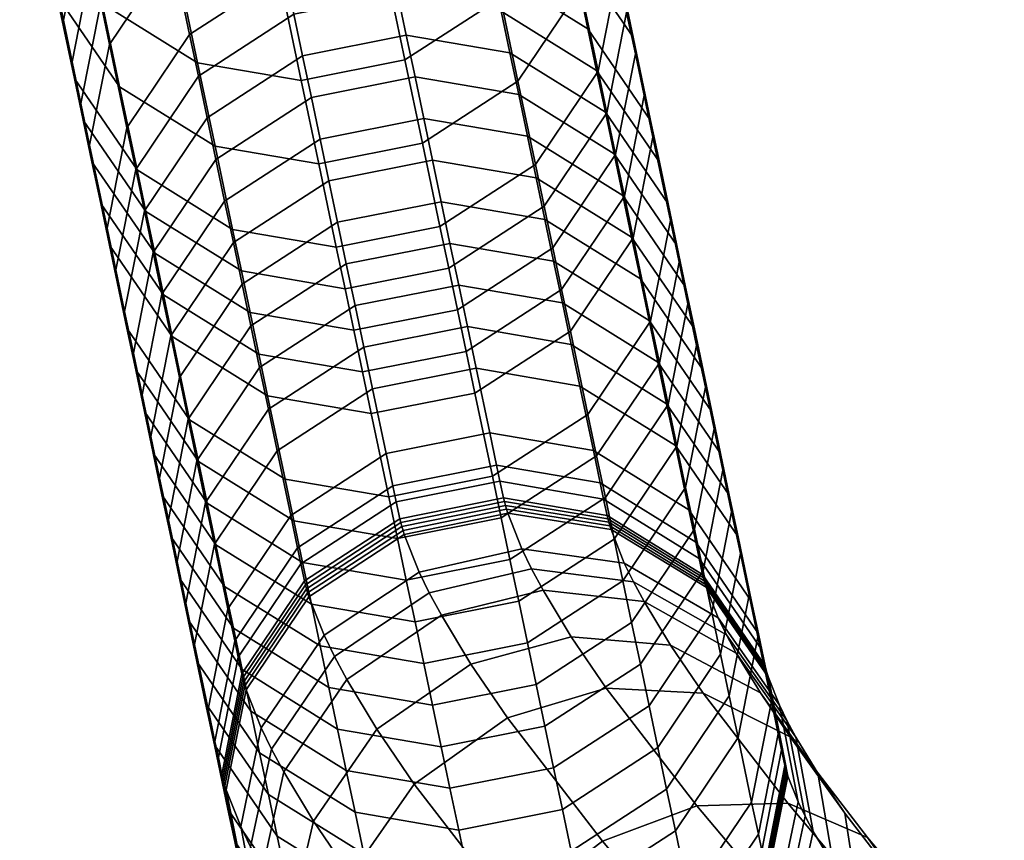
# Model space of a CAD drawing. Header units: millimetres. Extents: x 3220 to 3750, y -1010 to -478.
# Tile 78 of 219: x 3237 to 3265, y -597 to -574. Entities that reach past the tile are written whole.
import ezdxf

# ---------------------------------------------------------------- set-up
doc = ezdxf.new("R2010")
doc.units = ezdxf.units.MM
doc.header["$MEASUREMENT"] = 0
doc.layers.add('predefinito_01', color=7, linetype='Continuous', true_color=0x000000)

msp = doc.modelspace()

# ---------------------------------------------------------------- meshes
at = {"layer": 'predefinito_01'}
mesh = msp.add_polyface(dxfattribs=at)
corners = [(3244.865, -574.551, 363.346), (3245.114, -575.733, 367.801), (3248.054, -575.149, 367.792), (3247.806, -573.968, 363.337), (3242.157, -576.31, 363.03), (3242.406, -577.492, 367.485), (3244.617, -573.369, 358.892), (3247.558, -572.786, 358.883), (3241.909, -575.129, 358.576), (3244.369, -572.188, 354.439), (3247.31, -571.605, 354.43), (3241.661, -573.947, 354.123), (3239.882, -576.593, 353.52), (3240.13, -577.775, 357.973), (3243.873, -569.825, 345.531), (3246.813, -569.242, 345.522), (3241.165, -571.584, 345.215), (3239.386, -574.23, 344.612), (3243.625, -568.643, 341.077), (3246.565, -568.06, 341.068), (3240.917, -570.403, 340.761), (3239.138, -573.049, 340.158), (3238.577, -575.903, 339.432), (3238.825, -577.084, 343.886), (3240.669, -569.221, 336.307), (3243.377, -567.462, 336.623), (3238.89, -571.867, 335.704), (3238.329, -574.721, 334.978), (3238.642, -570.685, 331.25), (3240.42, -568.039, 331.852), (3238.081, -573.539, 330.524), (3238.642, -576.378, 329.74), (3238.89, -577.56, 334.194), (3238.394, -569.504, 326.796), (3240.172, -566.858, 327.399), (3237.833, -572.358, 326.07), (3238.394, -575.196, 325.286), (3237.336, -569.995, 317.161), (3237.897, -567.141, 317.887), (3237.897, -572.833, 316.377), (3239.676, -575.43, 315.589), (3240.172, -577.793, 324.498), (3237.401, -570.47, 307.468), (3236.84, -567.631, 308.253), (3239.18, -573.067, 306.68), (3241.888, -574.751, 306.083), (3242.384, -577.115, 314.991), (3238.684, -570.704, 297.773), (3236.905, -568.107, 298.561), (3241.392, -572.388, 297.175), (3244.333, -572.891, 296.878), (3244.829, -575.253, 305.785), (3247.273, -572.307, 296.869), (3247.769, -574.67, 305.776), (3240.896, -570.025, 288.267), (3238.188, -568.34, 288.864), (3243.836, -570.527, 287.969), (3246.777, -569.944, 287.96)]
mesh.append_faces([[corners[k] for k in face] for face in [(0, 1, 2, 3), (4, 5, 1, 0), (6, 0, 3, 7), (8, 4, 0, 6), (9, 6, 7, 10), (11, 8, 6, 9), (12, 13, 8, 11), (14, 9, 10, 15), (16, 11, 9, 14), (17, 12, 11, 16), (18, 14, 15, 19), (20, 16, 14, 18), (21, 17, 16, 20), (22, 23, 17, 21), (24, 20, 18, 25), (26, 21, 20, 24), (27, 22, 21, 26), (28, 26, 24, 29), (30, 27, 26, 28), (31, 32, 27, 30), (33, 28, 29, 34), (35, 30, 28, 33), (36, 31, 30, 35), (37, 35, 33, 38), (39, 36, 35, 37), (40, 41, 36, 39), (42, 39, 37, 43), (44, 40, 39, 42), (45, 46, 40, 44), (47, 44, 42, 48), (49, 45, 44, 47), (50, 51, 45, 49), (52, 53, 51, 50), (54, 49, 47, 55), (56, 50, 49, 54), (57, 52, 50, 56)]])
mesh = msp.add_polyface(dxfattribs=at)
corners = [(3248.054, -575.149, 367.792), (3248.302, -576.331, 372.247), (3251.243, -576.833, 371.95), (3250.995, -575.652, 367.495), (3250.746, -574.47, 363.04), (3253.703, -577.336, 366.897), (3253.455, -576.154, 362.443), (3247.806, -573.968, 363.337), (3253.207, -574.973, 357.988), (3255.233, -578.751, 361.655), (3254.985, -577.57, 357.2), (3250.498, -573.288, 358.586), (3247.558, -572.786, 358.883), (3252.958, -573.791, 353.535), (3254.737, -576.388, 352.747), (3250.25, -572.107, 354.133), (3247.31, -571.605, 354.43), (3254.241, -574.025, 343.839), (3255.298, -579.227, 351.963), (3254.802, -576.864, 343.055), (3252.462, -571.428, 344.627), (3249.754, -569.744, 345.225), (3246.813, -569.242, 345.522), (3253.993, -572.844, 339.385), (3254.554, -575.682, 338.601), (3252.214, -570.247, 340.173), (3249.506, -568.562, 340.771), (3246.565, -568.06, 341.068), (3254.306, -574.5, 334.147), (3253.993, -578.536, 337.875), (3253.745, -577.355, 333.421), (3253.745, -571.662, 334.931), (3251.966, -569.065, 335.719), (3249.258, -567.381, 336.317), (3254.058, -573.319, 329.692), (3253.497, -576.173, 328.966), (3253.497, -570.48, 330.477), (3251.718, -567.883, 331.265), (3253.249, -574.991, 324.513), (3251.718, -578.819, 328.364), (3251.47, -577.637, 323.91), (3253.81, -572.137, 325.239), (3253.249, -569.299, 326.023), (3252.752, -572.628, 315.604), (3250.973, -575.274, 315.001), (3253.313, -569.774, 316.33), (3252.752, -566.935, 317.114), (3250.477, -572.911, 306.092), (3248.265, -577.033, 314.685), (3247.769, -574.67, 305.776), (3252.256, -570.265, 306.695), (3252.817, -567.411, 307.421), (3249.981, -570.548, 297.185), (3247.273, -572.307, 296.869), (3251.76, -567.902, 297.788), (3249.485, -568.184, 288.276), (3246.777, -569.944, 287.96)]
mesh.append_faces([[corners[k] for k in face] for face in [(0, 1, 2, 3), (4, 3, 5, 6), (7, 0, 3, 4), (8, 6, 9, 10), (11, 4, 6, 8), (12, 7, 4, 11), (13, 8, 10, 14), (15, 11, 8, 13), (16, 12, 11, 15), (17, 14, 18, 19), (20, 13, 14, 17), (21, 15, 13, 20), (22, 16, 15, 21), (23, 17, 19, 24), (25, 20, 17, 23), (26, 21, 20, 25), (27, 22, 21, 26), (28, 24, 29, 30), (31, 23, 24, 28), (32, 25, 23, 31), (33, 26, 25, 32), (34, 28, 30, 35), (36, 31, 28, 34), (37, 32, 31, 36), (38, 35, 39, 40), (41, 34, 35, 38), (42, 36, 34, 41), (43, 38, 40, 44), (45, 41, 38, 43), (46, 42, 41, 45), (47, 44, 48, 49), (50, 43, 44, 47), (51, 45, 43, 50), (52, 47, 49, 53), (54, 50, 47, 52), (55, 52, 53, 56)]])
mesh = msp.add_polyface(dxfattribs=at)
corners = [(3243.398, -582.218, 385.3), (3243.646, -583.4, 389.756), (3246.354, -581.641, 390.072), (3246.106, -580.459, 385.616), (3243.15, -581.037, 380.847), (3245.858, -579.278, 381.163), (3242.902, -579.855, 376.392), (3245.61, -578.096, 376.708), (3241.123, -582.501, 375.79), (3241.371, -583.683, 380.244), (3245.362, -576.915, 372.256), (3248.55, -577.512, 376.699), (3248.302, -576.331, 372.247), (3242.654, -578.674, 371.94), (3240.875, -581.32, 371.337), (3245.114, -575.733, 367.801), (3248.054, -575.149, 367.792), (3242.406, -577.492, 367.485), (3240.626, -580.138, 366.882), (3240.066, -582.992, 366.156), (3240.314, -584.174, 370.611), (3240.378, -578.956, 362.428), (3242.157, -576.31, 363.03), (3239.817, -581.81, 361.702), (3240.13, -577.775, 357.973), (3241.909, -575.129, 358.576), (3239.569, -580.629, 357.247), (3239.321, -579.447, 352.794), (3239.882, -576.593, 353.52), (3239.882, -582.286, 352.01), (3240.13, -583.467, 356.463), (3238.825, -577.084, 343.886), (3239.386, -574.23, 344.612), (3239.386, -579.923, 343.102), (3239.138, -578.741, 338.648), (3238.577, -575.903, 339.432), (3240.917, -581.338, 337.86), (3241.165, -582.52, 342.314), (3238.89, -577.56, 334.194), (3238.329, -574.721, 334.978), (3240.669, -580.156, 333.406), (3243.377, -581.841, 332.808), (3243.625, -583.023, 337.262), (3240.42, -578.975, 328.952), (3238.642, -576.378, 329.74), (3243.129, -580.659, 328.354), (3246.069, -581.162, 328.057), (3246.317, -582.343, 332.511), (3240.172, -577.793, 324.498), (3238.394, -575.196, 325.286), (3242.881, -579.478, 323.9), (3245.821, -579.98, 323.603), (3242.384, -577.115, 314.991), (3239.676, -575.43, 315.589), (3245.325, -577.617, 314.694), (3248.265, -577.033, 314.685), (3248.761, -579.397, 323.594), (3244.829, -575.253, 305.785), (3241.888, -574.751, 306.083), (3247.769, -574.67, 305.776)]
mesh.append_faces([[corners[k] for k in face] for face in [(0, 1, 2, 3), (4, 0, 3, 5), (6, 4, 5, 7), (8, 9, 4, 6), (10, 7, 11, 12), (13, 6, 7, 10), (14, 8, 6, 13), (15, 10, 12, 16), (17, 13, 10, 15), (18, 14, 13, 17), (19, 20, 14, 18), (21, 18, 17, 22), (23, 19, 18, 21), (24, 21, 22, 25), (26, 23, 21, 24), (27, 26, 24, 28), (29, 30, 26, 27), (31, 27, 28, 32), (33, 29, 27, 31), (34, 33, 31, 35), (36, 37, 33, 34), (38, 34, 35, 39), (40, 36, 34, 38), (41, 42, 36, 40), (43, 40, 38, 44), (45, 41, 40, 43), (46, 47, 41, 45), (48, 43, 44, 49), (50, 45, 43, 48), (51, 46, 45, 50), (52, 50, 48, 53), (54, 51, 50, 52), (55, 56, 51, 54), (57, 54, 52, 58), (59, 55, 54, 57)]])
mesh = msp.add_polyface(dxfattribs=at)
corners = [(3246.354, -581.641, 390.072), (3246.602, -582.822, 394.525), (3249.543, -582.239, 394.516), (3249.295, -581.057, 390.063), (3249.295, -581.057, 390.063), (3249.543, -582.239, 394.516), (3252.483, -582.741, 394.219), (3252.235, -581.56, 389.766), (3246.106, -580.459, 385.616), (3249.046, -579.875, 385.607), (3251.987, -580.378, 385.31), (3254.943, -583.244, 389.168), (3254.695, -582.062, 384.712), (3249.046, -579.875, 385.607), (3245.858, -579.278, 381.163), (3248.798, -578.694, 381.154), (3251.739, -579.196, 380.857), (3254.447, -580.881, 380.259), (3248.798, -578.694, 381.154), (3245.61, -578.096, 376.708), (3248.55, -577.512, 376.699), (3254.199, -579.699, 375.805), (3256.226, -583.478, 379.471), (3255.978, -582.296, 375.017), (3251.491, -578.015, 376.402), (3248.55, -577.512, 376.699), (3253.951, -578.518, 371.352), (3255.73, -581.115, 370.564), (3251.243, -576.833, 371.95), (3248.302, -576.331, 372.247), (3255.482, -579.933, 366.109), (3256.291, -583.953, 369.78), (3256.042, -582.772, 365.325), (3253.703, -577.336, 366.897), (3250.995, -575.652, 367.495), (3255.233, -578.751, 361.655), (3255.794, -581.59, 360.87), (3253.455, -576.154, 362.443), (3254.985, -577.57, 357.2), (3255.546, -580.408, 356.416), (3255.298, -579.227, 351.963), (3254.985, -583.262, 355.69), (3254.737, -582.081, 351.237), (3254.737, -576.388, 352.747), (3254.241, -579.718, 342.329), (3252.958, -584.727, 350.634), (3252.462, -582.364, 341.726), (3254.802, -576.864, 343.055), (3253.993, -578.536, 337.875), (3252.214, -581.182, 337.272), (3254.554, -575.682, 338.601), (3251.966, -580.001, 332.818), (3249.506, -582.941, 336.956), (3249.258, -581.76, 332.502), (3253.745, -577.355, 333.421), (3249.01, -580.578, 328.048), (3246.317, -582.343, 332.511), (3246.069, -581.162, 328.057), (3251.718, -578.819, 328.364), (3253.497, -576.173, 328.966), (3248.761, -579.397, 323.594), (3245.821, -579.98, 323.603), (3251.47, -577.637, 323.91), (3250.973, -575.274, 315.001), (3248.265, -577.033, 314.685)]
mesh.append_faces([[corners[k] for k in face] for face in [(0, 1, 2, 3), (4, 5, 6, 7), (8, 0, 3, 9), (10, 7, 11, 12), (13, 4, 7, 10), (14, 8, 9, 15), (16, 10, 12, 17), (18, 13, 10, 16), (19, 14, 15, 20), (21, 17, 22, 23), (24, 16, 17, 21), (25, 18, 16, 24), (26, 21, 23, 27), (28, 24, 21, 26), (29, 25, 24, 28), (30, 27, 31, 32), (33, 26, 27, 30), (34, 28, 26, 33), (35, 30, 32, 36), (37, 33, 30, 35), (38, 35, 36, 39), (40, 39, 41, 42), (43, 38, 39, 40), (44, 42, 45, 46), (47, 40, 42, 44), (48, 44, 46, 49), (50, 47, 44, 48), (51, 49, 52, 53), (54, 48, 49, 51), (55, 53, 56, 57), (58, 51, 53, 55), (59, 54, 51, 58), (60, 55, 57, 61), (62, 58, 55, 60), (63, 62, 60, 64)]])
mesh = msp.add_polyface(dxfattribs=at)
corners = [(3243.037, -591.616, 410.149), (3243.139, -592.095, 411.945), (3244.918, -589.45, 412.551), (3244.815, -588.97, 410.752), (3242.941, -591.159, 408.426), (3244.72, -588.513, 409.029), (3242.748, -590.242, 404.968), (3244.527, -587.596, 405.571), (3242.363, -588.409, 398.061), (3244.142, -585.763, 398.664), (3241.802, -591.263, 397.335), (3242.187, -593.096, 404.242), (3242.115, -587.228, 393.607), (3243.894, -584.582, 394.21), (3241.554, -590.082, 392.881), (3241.867, -586.046, 389.154), (3243.646, -583.4, 389.756), (3241.306, -588.9, 388.428), (3241.619, -584.864, 384.697), (3243.398, -582.218, 385.3), (3241.058, -587.718, 383.972), (3241.619, -590.557, 383.187), (3241.867, -591.739, 387.643), (3241.371, -583.683, 380.244), (3243.15, -581.037, 380.847), (3240.81, -586.537, 379.518), (3241.371, -589.375, 378.734), (3240.562, -585.355, 375.064), (3241.123, -582.501, 375.79), (3241.123, -588.194, 374.279), (3242.902, -590.791, 373.491), (3243.15, -591.972, 377.946), (3240.314, -584.174, 370.611), (3240.875, -581.32, 371.337), (3240.875, -587.013, 369.827), (3242.654, -589.609, 369.039), (3240.626, -585.831, 365.372), (3240.066, -582.992, 366.156), (3242.406, -588.428, 364.584), (3245.114, -590.112, 363.986), (3245.362, -591.294, 368.441), (3240.378, -584.649, 360.917), (3239.817, -581.81, 361.702), (3242.157, -587.246, 360.129), (3244.865, -588.93, 359.532), (3240.13, -583.467, 356.463), (3239.569, -580.629, 357.247), (3241.909, -586.064, 355.675), (3244.617, -587.749, 355.077), (3241.661, -584.883, 351.222), (3239.882, -582.286, 352.01), (3244.369, -586.567, 350.624), (3241.165, -582.52, 342.314), (3239.386, -579.923, 343.102), (3243.873, -584.204, 341.716), (3243.625, -583.023, 337.262), (3240.917, -581.338, 337.86)]
mesh.append_faces([[corners[k] for k in face] for face in [(0, 1, 2, 3), (4, 0, 3, 5), (6, 4, 5, 7), (8, 6, 7, 9), (10, 11, 6, 8), (12, 8, 9, 13), (14, 10, 8, 12), (15, 12, 13, 16), (17, 14, 12, 15), (18, 15, 16, 19), (20, 17, 15, 18), (21, 22, 17, 20), (23, 18, 19, 24), (25, 20, 18, 23), (26, 21, 20, 25), (27, 25, 23, 28), (29, 26, 25, 27), (30, 31, 26, 29), (32, 27, 28, 33), (34, 29, 27, 32), (35, 30, 29, 34), (36, 34, 32, 37), (38, 35, 34, 36), (39, 40, 35, 38), (41, 36, 37, 42), (43, 38, 36, 41), (44, 39, 38, 43), (45, 41, 42, 46), (47, 43, 41, 45), (48, 44, 43, 47), (49, 47, 45, 50), (51, 48, 47, 49), (52, 49, 50, 53), (54, 51, 49, 52), (55, 54, 52, 56)]])
mesh = msp.add_polyface(dxfattribs=at)
corners = [(3250.65, -587.417, 413.958), (3250.684, -587.528, 414.329), (3253.615, -587.995, 413.908), (3253.583, -587.892, 413.561), (3250.619, -587.31, 413.586), (3253.554, -587.791, 413.214), (3250.591, -587.204, 413.213), (3253.528, -587.693, 412.865), (3250.566, -587.1, 412.832), (3253.505, -587.596, 412.511), (3250.464, -586.627, 411.058), (3253.405, -587.13, 410.761), (3253.309, -586.672, 409.036), (3256.113, -588.814, 410.164), (3256.017, -588.356, 408.437), (3250.368, -586.17, 409.335), (3253.116, -585.755, 405.581), (3255.824, -587.44, 404.984), (3250.176, -585.253, 405.878), (3255.439, -585.607, 398.076), (3257.603, -590.037, 404.197), (3257.219, -588.204, 397.288), (3252.731, -583.923, 398.674), (3249.791, -583.421, 398.971), (3255.191, -584.426, 393.622), (3256.97, -587.023, 392.834), (3252.483, -582.741, 394.219), (3249.543, -582.239, 394.516), (3254.943, -583.244, 389.168), (3256.722, -585.841, 388.38), (3252.235, -581.56, 389.766), (3256.474, -584.659, 383.924), (3257.283, -588.68, 387.596), (3257.035, -587.498, 383.14), (3254.695, -582.062, 384.712), (3256.226, -583.478, 379.471), (3256.787, -586.316, 378.687), (3254.447, -580.881, 380.259), (3256.539, -585.135, 374.232), (3256.226, -589.17, 377.961), (3255.978, -587.989, 373.506), (3255.978, -582.296, 375.017), (3256.291, -583.953, 369.78), (3255.73, -586.807, 369.054), (3255.73, -581.115, 370.564), (3255.482, -585.626, 364.599), (3253.951, -589.453, 368.451), (3253.703, -588.272, 363.996), (3256.042, -582.772, 365.325), (3255.233, -584.444, 360.144), (3253.455, -587.09, 359.542), (3255.794, -581.59, 360.87), (3253.207, -585.908, 355.087), (3250.746, -588.849, 359.226), (3250.498, -587.667, 354.771), (3254.985, -583.262, 355.69), (3255.546, -580.408, 356.416), (3252.958, -584.727, 350.634), (3250.25, -586.486, 350.318), (3254.737, -582.081, 351.237), (3252.462, -582.364, 341.726), (3249.754, -584.123, 341.41), (3252.214, -581.182, 337.272), (3249.506, -582.941, 336.956)]
mesh.append_faces([[corners[k] for k in face] for face in [(0, 1, 2, 3), (4, 0, 3, 5), (6, 4, 5, 7), (8, 6, 7, 9), (10, 8, 9, 11), (12, 11, 13, 14), (15, 10, 11, 12), (16, 12, 14, 17), (18, 15, 12, 16), (19, 17, 20, 21), (22, 16, 17, 19), (23, 18, 16, 22), (24, 19, 21, 25), (26, 22, 19, 24), (27, 23, 22, 26), (28, 24, 25, 29), (30, 26, 24, 28), (31, 29, 32, 33), (34, 28, 29, 31), (35, 31, 33, 36), (37, 34, 31, 35), (38, 36, 39, 40), (41, 35, 36, 38), (42, 38, 40, 43), (44, 41, 38, 42), (45, 43, 46, 47), (48, 42, 43, 45), (49, 45, 47, 50), (51, 48, 45, 49), (52, 50, 53, 54), (55, 49, 50, 52), (56, 51, 49, 55), (57, 52, 54, 58), (59, 55, 52, 57), (60, 57, 58, 61), (62, 60, 61, 63)]])
mesh = msp.add_polyface(dxfattribs=at)
corners = [(3248.46, -589.796, 419.243), (3248.801, -590.43, 420.8), (3251.688, -589.718, 420.414), (3251.362, -589.113, 418.927), (3248.17, -589.202, 417.66), (3251.085, -588.545, 417.416), (3245.475, -590.997, 417.458), (3245.77, -591.604, 419.076), (3247.75, -588.137, 414.428), (3250.684, -587.528, 414.329), (3245.046, -589.908, 414.155), (3247.715, -588.021, 414.039), (3250.65, -587.417, 413.958), (3245.009, -589.79, 413.758), (3247.682, -587.908, 413.65), (3250.619, -587.31, 413.586), (3244.976, -589.675, 413.36), (3247.653, -587.798, 413.259), (3250.591, -587.204, 413.213), (3244.946, -589.562, 412.961), (3247.626, -587.688, 412.859), (3250.566, -587.1, 412.832), (3244.918, -589.45, 412.551), (3247.524, -587.211, 411.067), (3250.464, -586.627, 411.058), (3244.815, -588.97, 410.752), (3247.428, -586.754, 409.345), (3250.368, -586.17, 409.335), (3244.72, -588.513, 409.029), (3247.235, -585.836, 405.887), (3250.176, -585.253, 405.878), (3244.527, -587.596, 405.571), (3246.85, -584.004, 398.98), (3249.791, -583.421, 398.971), (3244.142, -585.763, 398.664), (3246.602, -582.822, 394.525), (3249.543, -582.239, 394.516), (3243.894, -584.582, 394.21), (3243.646, -583.4, 389.756), (3246.354, -581.641, 390.072), (3247.806, -589.433, 359.235), (3248.054, -590.614, 363.689), (3245.114, -590.112, 363.986), (3244.865, -588.93, 359.532), (3250.746, -588.849, 359.226), (3250.995, -590.031, 363.68), (3247.558, -588.251, 354.78), (3244.617, -587.749, 355.077), (3250.498, -587.667, 354.771), (3247.31, -587.07, 350.327), (3244.369, -586.567, 350.624), (3250.25, -586.486, 350.318), (3246.813, -584.707, 341.419), (3243.873, -584.204, 341.716), (3249.754, -584.123, 341.41), (3246.565, -583.525, 336.965), (3243.625, -583.023, 337.262), (3249.506, -582.941, 336.956), (3246.317, -582.343, 332.511), (3243.377, -581.841, 332.808), (3249.258, -581.76, 332.502)]
mesh.append_faces([[corners[k] for k in face] for face in [(0, 1, 2, 3), (4, 0, 3, 5), (6, 7, 0, 4), (8, 4, 5, 9), (10, 6, 4, 8), (11, 8, 9, 12), (13, 10, 8, 11), (14, 11, 12, 15), (16, 13, 11, 14), (17, 14, 15, 18), (19, 16, 14, 17), (20, 17, 18, 21), (22, 19, 17, 20), (23, 20, 21, 24), (25, 22, 20, 23), (26, 23, 24, 27), (28, 25, 23, 26), (29, 26, 27, 30), (31, 28, 26, 29), (32, 29, 30, 33), (34, 31, 29, 32), (35, 32, 33, 36), (37, 34, 32, 35), (38, 37, 35, 39), (40, 41, 42, 43), (44, 45, 41, 40), (46, 40, 43, 47), (48, 44, 40, 46), (49, 46, 47, 50), (51, 48, 46, 49), (52, 49, 50, 53), (54, 51, 49, 52), (55, 52, 53, 56), (57, 54, 52, 55), (58, 55, 56, 59), (60, 57, 55, 58)]])
mesh = msp.add_polyface(dxfattribs=at)
corners = [(3252.487, -591.038, 423.304), (3253.477, -592.495, 426.062), (3256.226, -592.638, 424.874), (3255.3, -591.276, 422.295), (3248.801, -590.43, 420.8), (3249.638, -591.813, 423.826), (3252.487, -591.038, 423.304), (3251.688, -589.718, 420.414), (3254.553, -590.042, 419.595), (3257.851, -592.633, 420.819), (3257.168, -591.506, 418.352), (3251.688, -589.718, 420.414), (3254.248, -589.476, 418.205), (3256.89, -590.989, 417.083), (3251.362, -589.113, 418.927), (3253.99, -588.946, 416.793), (3256.654, -590.505, 415.792), (3251.085, -588.545, 417.416), (3256.312, -589.636, 413.157), (3258.391, -592.98, 414.615), (3258.08, -592.191, 412.221), (3253.615, -587.995, 413.908), (3250.684, -587.528, 414.329), (3256.283, -589.542, 412.84), (3258.053, -592.106, 411.932), (3253.583, -587.892, 413.561), (3256.256, -589.45, 412.522), (3258.029, -592.022, 411.644), (3253.554, -587.791, 413.214), (3256.232, -589.36, 412.204), (3258.007, -591.94, 411.355), (3253.528, -587.693, 412.865), (3256.211, -589.272, 411.884), (3257.988, -591.862, 411.068), (3253.505, -587.596, 412.511), (3256.113, -588.814, 410.164), (3257.892, -591.411, 409.376), (3253.405, -587.13, 410.761), (3256.017, -588.356, 408.437), (3257.796, -590.953, 407.647), (3255.824, -587.44, 404.984), (3257.603, -590.037, 404.197), (3257.219, -588.204, 397.288), (3258.164, -592.876, 403.413), (3257.779, -591.043, 396.504), (3257.531, -589.861, 392.049), (3257.219, -593.897, 395.778), (3256.97, -592.715, 391.323), (3256.97, -587.023, 392.834), (3257.283, -588.68, 387.596), (3256.722, -591.534, 386.87), (3256.722, -585.841, 388.38), (3257.035, -587.498, 383.14), (3256.474, -590.352, 382.414), (3256.226, -589.17, 377.961), (3254.695, -592.998, 381.811), (3254.447, -591.816, 377.358), (3256.787, -586.316, 378.687), (3255.978, -587.989, 373.506), (3254.199, -590.635, 372.904), (3253.951, -589.453, 368.451), (3251.491, -592.394, 372.588), (3251.243, -591.213, 368.135), (3255.73, -586.807, 369.054), (3253.703, -588.272, 363.996), (3250.995, -590.031, 363.68), (3253.455, -587.09, 359.542), (3250.746, -588.849, 359.226)]
mesh.append_faces([[corners[k] for k in face] for face in [(0, 1, 2, 3), (4, 5, 6, 7), (8, 3, 9, 10), (11, 0, 3, 8), (12, 8, 10, 13), (14, 11, 8, 12), (15, 12, 13, 16), (17, 14, 12, 15), (18, 16, 19, 20), (21, 15, 16, 18), (22, 17, 15, 21), (23, 18, 20, 24), (25, 21, 18, 23), (26, 23, 24, 27), (28, 25, 23, 26), (29, 26, 27, 30), (31, 28, 26, 29), (32, 29, 30, 33), (34, 31, 29, 32), (35, 32, 33, 36), (37, 34, 32, 35), (38, 35, 36, 39), (40, 38, 39, 41), (42, 41, 43, 44), (45, 44, 46, 47), (48, 42, 44, 45), (49, 45, 47, 50), (51, 48, 45, 49), (52, 49, 50, 53), (54, 53, 55, 56), (57, 52, 53, 54), (58, 54, 56, 59), (60, 59, 61, 62), (63, 58, 59, 60), (64, 60, 62, 65), (66, 64, 65, 67)]])
mesh = msp.add_polyface(dxfattribs=at)
corners = [(3246.975, -593.665, 423.759), (3248.034, -595.224, 426.711), (3250.675, -593.339, 426.715), (3249.638, -591.813, 423.826), (3246.119, -592.252, 420.667), (3248.801, -590.43, 420.8), (3244.329, -594.871, 419.984), (3245.177, -596.27, 423.048), (3245.77, -591.604, 419.076), (3248.46, -589.796, 419.243), (3243.983, -594.229, 418.408), (3243.69, -593.627, 416.806), (3245.475, -590.997, 417.458), (3243.265, -592.549, 413.534), (3245.046, -589.908, 414.155), (3242.699, -595.383, 412.737), (3243.109, -596.424, 415.895), (3243.229, -592.432, 413.14), (3245.009, -589.79, 413.758), (3242.664, -595.27, 412.357), (3243.196, -592.318, 412.746), (3244.976, -589.675, 413.36), (3242.632, -595.16, 411.977), (3243.166, -592.206, 412.351), (3244.946, -589.562, 412.961), (3242.603, -595.052, 411.596), (3243.139, -592.095, 411.945), (3244.918, -589.45, 412.551), (3242.578, -594.945, 411.205), (3242.476, -594.47, 409.423), (3243.037, -591.616, 410.149), (3242.38, -594.013, 407.699), (3242.941, -591.159, 408.426), (3242.187, -593.096, 404.242), (3242.748, -590.242, 404.968), (3242.363, -594.102, 396.551), (3242.748, -595.934, 403.458), (3241.802, -591.263, 397.335), (3242.115, -592.92, 392.097), (3241.554, -590.082, 392.881), (3241.867, -591.739, 387.643), (3241.306, -588.9, 388.428), (3243.646, -594.336, 386.855), (3243.894, -595.517, 391.309), (3243.398, -593.154, 382.399), (3241.619, -590.557, 383.187), (3246.106, -594.838, 381.802), (3246.354, -596.02, 386.258), (3243.15, -591.972, 377.946), (3241.371, -589.375, 378.734), (3245.858, -593.657, 377.348), (3248.798, -594.159, 377.051), (3249.046, -595.34, 381.505), (3245.61, -592.475, 372.894), (3242.902, -590.791, 373.491), (3248.55, -592.977, 372.597), (3251.491, -592.394, 372.588), (3251.739, -593.576, 377.042), (3245.362, -591.294, 368.441), (3242.654, -589.609, 369.039), (3248.302, -591.796, 368.144), (3251.243, -591.213, 368.135), (3248.054, -590.614, 363.689), (3245.114, -590.112, 363.986), (3250.995, -590.031, 363.68)]
mesh.append_faces([[corners[k] for k in face] for face in [(0, 1, 2, 3), (4, 0, 3, 5), (6, 7, 0, 4), (8, 4, 5, 9), (10, 6, 4, 8), (11, 10, 8, 12), (13, 11, 12, 14), (15, 16, 11, 13), (17, 13, 14, 18), (19, 15, 13, 17), (20, 17, 18, 21), (22, 19, 17, 20), (23, 20, 21, 24), (25, 22, 20, 23), (26, 23, 24, 27), (28, 25, 23, 26), (29, 28, 26, 30), (31, 29, 30, 32), (33, 31, 32, 34), (35, 36, 33, 37), (38, 35, 37, 39), (40, 38, 39, 41), (42, 43, 38, 40), (44, 42, 40, 45), (46, 47, 42, 44), (48, 44, 45, 49), (50, 46, 44, 48), (51, 52, 46, 50), (53, 50, 48, 54), (55, 51, 50, 53), (56, 57, 51, 55), (58, 53, 54, 59), (60, 55, 53, 58), (61, 56, 55, 60), (62, 60, 58, 63), (64, 61, 60, 62)]])
mesh = msp.add_polyface(dxfattribs=at)
corners = [(3259.311, -599.618, 435.577), (3260.201, -600.594, 436.519), (3262.51, -600.207, 434.646), (3261.677, -599.294, 433.766), (3262.215, -598.303, 429.513), (3263.677, -599.959, 431.299), (3264.771, -601.569, 428.703), (3263.443, -600.066, 427.081), (3260.077, -597.482, 431.812), (3257.598, -597.679, 433.486), (3260.893, -596.733, 427.557), (3262.241, -598.638, 425.304), (3258.63, -595.763, 429.671), (3256.05, -595.839, 431.195), (3260.246, -596.044, 421.322), (3262.48, -600.959, 423.42), (3260.635, -598.561, 419.74), (3258.697, -593.878, 423.175), (3256.226, -592.638, 424.874), (3259.925, -597.516, 417.761), (3259.965, -601.211, 418.508), (3259.292, -600.22, 416.632), (3259.478, -594.914, 419.182), (3257.851, -592.633, 420.819), (3259.352, -596.569, 415.689), (3258.748, -599.322, 414.667), (3258.858, -593.89, 416.941), (3257.168, -591.506, 418.352), (3259.118, -596.135, 414.623), (3258.526, -598.91, 413.656), (3258.605, -593.42, 415.787), (3258.92, -595.728, 413.539), (3258.339, -598.524, 412.628), (3258.391, -592.98, 414.615), (3258.632, -594.998, 411.325), (3258.066, -597.832, 410.529), (3258.08, -592.191, 412.221), (3258.608, -594.919, 411.059), (3258.043, -597.757, 410.276), (3258.053, -592.106, 411.932), (3258.585, -594.842, 410.792), (3258.021, -597.684, 410.024), (3258.029, -592.022, 411.644), (3258.565, -594.766, 410.525), (3258.002, -597.613, 409.77), (3258.007, -591.94, 411.355), (3258.548, -594.694, 410.262), (3257.986, -597.545, 409.523), (3257.988, -591.862, 411.068), (3258.453, -594.249, 408.591), (3257.892, -597.104, 407.866), (3257.892, -591.411, 409.376), (3258.356, -593.791, 406.862), (3257.795, -596.645, 406.135), (3257.796, -590.953, 407.647), (3258.164, -592.876, 403.413), (3257.603, -595.73, 402.687), (3257.603, -590.037, 404.197)]
mesh.append_faces([[corners[k] for k in face] for face in [(0, 1, 2, 3), (4, 5, 6, 7), (8, 3, 5, 4), (9, 0, 3, 8), (10, 4, 7, 11), (12, 8, 4, 10), (13, 9, 8, 12), (14, 11, 15, 16), (17, 10, 11, 14), (18, 12, 10, 17), (19, 16, 20, 21), (22, 14, 16, 19), (23, 17, 14, 22), (24, 19, 21, 25), (26, 22, 19, 24), (27, 23, 22, 26), (28, 24, 25, 29), (30, 26, 24, 28), (31, 28, 29, 32), (33, 30, 28, 31), (34, 31, 32, 35), (36, 33, 31, 34), (37, 34, 35, 38), (39, 36, 34, 37), (40, 37, 38, 41), (42, 39, 37, 40), (43, 40, 41, 44), (45, 42, 40, 43), (46, 43, 44, 47), (48, 45, 43, 46), (49, 46, 47, 50), (51, 48, 46, 49), (52, 49, 50, 53), (54, 51, 49, 52), (55, 52, 53, 56), (57, 54, 52, 55)]])
mesh = msp.add_polyface(dxfattribs=at)
corners = [(3254.99, -598.767, 434.489), (3256.784, -600.797, 436.678), (3259.311, -599.618, 435.577), (3257.598, -597.679, 433.486), (3253.369, -596.84, 432.089), (3256.05, -595.839, 431.195), (3250.787, -598.802, 432.203), (3252.444, -600.771, 434.655), (3250.675, -593.339, 426.715), (3253.477, -592.495, 426.062), (3248.034, -595.224, 426.711), (3253.477, -592.495, 426.062), (3256.05, -595.839, 431.195), (3258.63, -595.763, 429.671), (3256.226, -592.638, 424.874), (3249.638, -591.813, 423.826), (3252.487, -591.038, 423.304), (3255.3, -591.276, 422.295), (3258.697, -593.878, 423.175), (3257.851, -592.633, 420.819), (3256.89, -590.989, 417.083), (3257.168, -591.506, 418.352), (3258.858, -593.89, 416.941), (3258.605, -593.42, 415.787), (3256.654, -590.505, 415.792), (3258.391, -592.98, 414.615), (3258.066, -597.832, 410.529), (3258.339, -598.524, 412.628), (3256.554, -601.155, 411.975), (3256.286, -600.473, 409.907), (3258.043, -597.757, 410.276), (3256.263, -600.399, 409.658), (3258.021, -597.684, 410.024), (3256.242, -600.327, 409.409), (3258.002, -597.613, 409.77), (3256.223, -600.256, 409.159), (3257.986, -597.545, 409.523), (3256.207, -600.19, 408.916), (3257.892, -597.104, 407.866), (3256.113, -599.749, 407.263), (3257.795, -596.645, 406.135), (3256.017, -599.291, 405.532), (3255.824, -598.376, 402.084), (3253.308, -601.05, 405.217), (3253.116, -600.135, 401.768), (3257.603, -595.73, 402.687), (3252.731, -598.302, 394.859), (3250.176, -600.718, 401.777), (3249.791, -598.886, 394.868), (3255.439, -596.543, 395.175), (3257.219, -593.897, 395.778), (3257.779, -591.043, 396.504), (3258.164, -592.876, 403.413), (3252.483, -597.12, 390.405), (3249.543, -597.704, 390.414), (3255.191, -595.361, 390.721), (3256.97, -592.715, 391.323), (3252.235, -595.939, 385.952), (3249.295, -596.523, 385.961), (3254.943, -594.18, 386.267), (3256.722, -591.534, 386.87), (3251.987, -594.757, 381.496), (3249.046, -595.34, 381.505), (3254.695, -592.998, 381.811), (3256.474, -590.352, 382.414), (3251.739, -593.576, 377.042), (3248.798, -594.159, 377.051), (3254.447, -591.816, 377.358), (3254.199, -590.635, 372.904), (3251.491, -592.394, 372.588)]
mesh.append_faces([[corners[k] for k in face] for face in [(0, 1, 2, 3), (4, 0, 3, 5), (6, 7, 0, 4), (8, 4, 5, 9), (10, 6, 4, 8), (11, 12, 13, 14), (15, 8, 9, 16), (17, 14, 18, 19), (20, 21, 22, 23), (24, 20, 23, 25), (26, 27, 28, 29), (30, 26, 29, 31), (32, 30, 31, 33), (34, 32, 33, 35), (36, 34, 35, 37), (38, 36, 37, 39), (40, 38, 39, 41), (42, 41, 43, 44), (45, 40, 41, 42), (46, 44, 47, 48), (49, 42, 44, 46), (50, 45, 42, 49), (51, 52, 45, 50), (53, 46, 48, 54), (55, 49, 46, 53), (56, 50, 49, 55), (57, 53, 54, 58), (59, 55, 53, 57), (60, 56, 55, 59), (61, 57, 58, 62), (63, 59, 57, 61), (64, 60, 59, 63), (65, 61, 62, 66), (67, 63, 61, 65), (68, 67, 65, 69)]])
mesh = msp.add_polyface(dxfattribs=at)
corners = [(3246.226, -597.815, 425.972), (3248.953, -601.36, 431.413), (3250.787, -598.802, 432.203), (3248.034, -595.224, 426.711), (3245.177, -596.27, 423.048), (3246.975, -593.665, 423.759), (3244.543, -598.974, 421.919), (3245.556, -600.465, 424.741), (3243.726, -597.624, 418.962), (3244.329, -594.871, 419.984), (3244.219, -600.302, 417.711), (3244.99, -601.576, 420.498), (3243.392, -597.004, 417.441), (3243.983, -594.229, 418.408), (3243.905, -599.719, 416.276), (3243.109, -596.424, 415.895), (3243.69, -593.627, 416.806), (3243.638, -599.171, 414.819), (3243.252, -598.19, 411.842), (3242.699, -595.383, 412.737), (3245.019, -600.745, 410.906), (3245.375, -601.647, 413.641), (3243.219, -598.084, 411.484), (3242.664, -595.27, 412.357), (3244.989, -600.647, 410.576), (3243.189, -597.98, 411.125), (3242.632, -595.16, 411.977), (3244.961, -600.552, 410.247), (3243.161, -597.878, 410.766), (3242.603, -595.052, 411.596), (3244.936, -600.458, 409.917), (3243.137, -597.778, 410.4), (3242.578, -594.945, 411.205), (3244.914, -600.367, 409.583), (3243.037, -597.309, 408.639), (3242.476, -594.47, 409.423), (3244.815, -599.905, 407.851), (3242.941, -596.851, 406.914), (3242.38, -594.013, 407.699), (3244.719, -599.448, 406.125), (3242.748, -595.934, 403.458), (3242.187, -593.096, 404.242), (3244.527, -598.531, 402.671), (3247.235, -600.216, 402.074), (3247.427, -601.132, 405.525), (3244.142, -596.699, 395.763), (3242.363, -594.102, 396.551), (3246.85, -598.383, 395.165), (3249.791, -598.886, 394.868), (3250.176, -600.718, 401.777), (3243.894, -595.517, 391.309), (3242.115, -592.92, 392.097), (3246.602, -597.202, 390.711), (3249.543, -597.704, 390.414), (3246.354, -596.02, 386.258), (3243.646, -594.336, 386.855), (3249.295, -596.523, 385.961), (3249.046, -595.34, 381.505), (3246.106, -594.838, 381.802)]
mesh.append_faces([[corners[k] for k in face] for face in [(0, 1, 2, 3), (4, 0, 3, 5), (6, 7, 0, 4), (8, 6, 4, 9), (10, 11, 6, 8), (12, 8, 9, 13), (14, 10, 8, 12), (15, 12, 13, 16), (17, 14, 12, 15), (18, 17, 15, 19), (20, 21, 17, 18), (22, 18, 19, 23), (24, 20, 18, 22), (25, 22, 23, 26), (27, 24, 22, 25), (28, 25, 26, 29), (30, 27, 25, 28), (31, 28, 29, 32), (33, 30, 28, 31), (34, 31, 32, 35), (36, 33, 31, 34), (37, 34, 35, 38), (39, 36, 34, 37), (40, 37, 38, 41), (42, 39, 37, 40), (43, 44, 39, 42), (45, 42, 40, 46), (47, 43, 42, 45), (48, 49, 43, 47), (50, 45, 46, 51), (52, 47, 45, 50), (53, 48, 47, 52), (54, 52, 50, 55), (56, 53, 52, 54), (57, 56, 54, 58)]])

doc.saveas('drawing.dxf')
